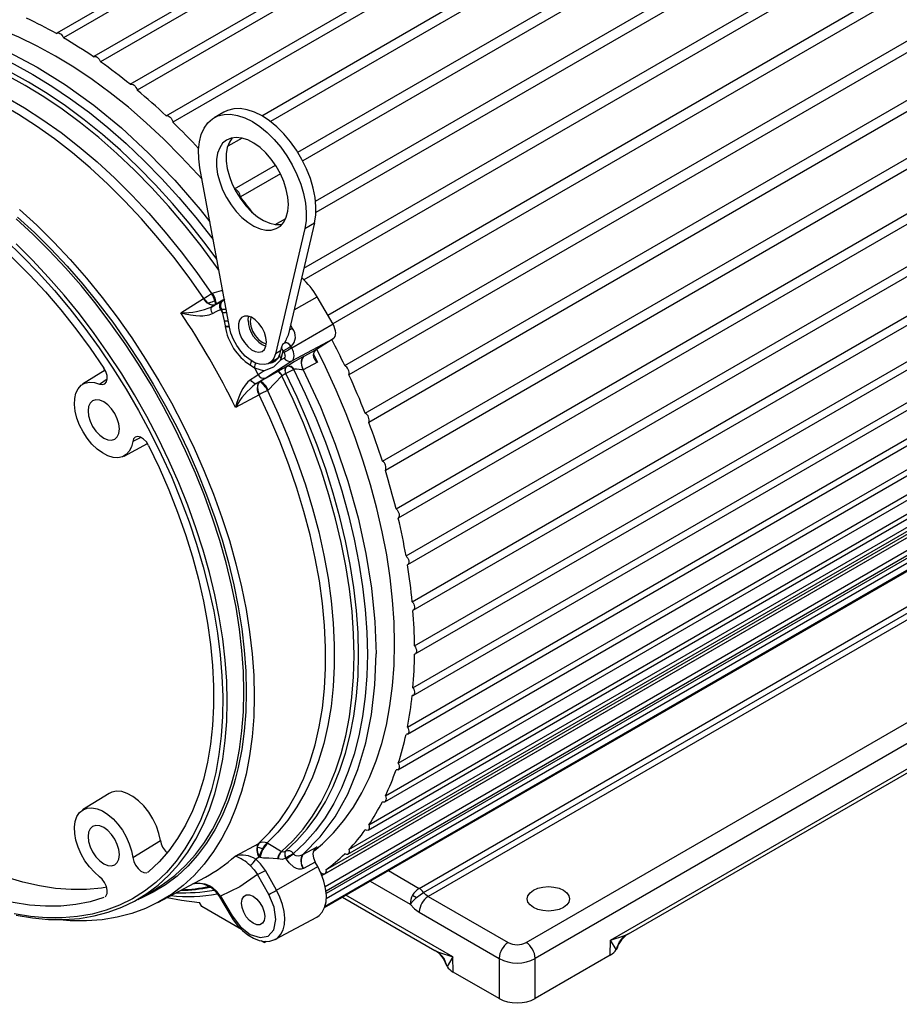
# Model space of a CAD drawing. Header units: inches. Extents: x 0 to 77, y 0 to 59.5.
# Tile 16 of 18: x 56.2 to 64.9, y 38 to 47.7. Entities that reach past the tile are written whole.
import ezdxf

# ---------------------------------------------------------------- set-up
doc = ezdxf.new("R2010")
doc.units = ezdxf.units.IN
doc.header["$LTSCALE"] = 7
doc.header["$MEASUREMENT"] = 0

msp = doc.modelspace()

# ---------------------------------------------------------------- linework, layer by layer
for p, q in [((64.095631, 51.905122), (56.605956, 47.581425)), ((64.161107, 51.859544), (56.671432, 47.535847)), ((64.457803, 51.674126), (56.968128, 47.350429)), ((64.525517, 51.622827), (57.035842, 47.299129)), ((57.326464, 47.078203), (64.816139, 51.4019)), ((64.885546, 51.344797), (57.395871, 47.021099)), ((57.68009, 46.769081), (65.169765, 51.092778)), ((65.237249, 51.0285), (57.747574, 46.704803)), ((58.620347, 46.769713), (65.51195, 50.748151)), ((65.576773, 50.677402), (58.707532, 46.711874)), ((58.976377, 46.410116), (65.838947, 50.371794)), ((65.900398, 50.29535), (59.024626, 46.326051)), ((59.150681, 45.928842), (66.147172, 49.96783)), ((66.204578, 49.886529), (59.154207, 45.816436)), ((59.036236, 45.270482), (66.433249, 49.540687)), ((66.485981, 49.455418), (59.035638, 45.154427)), ((59.269983, 44.809224), (66.694043, 49.095043)), ((66.741523, 49.006741), (59.320089, 44.722439)), ((59.437022, 44.312084), (66.926697, 48.635781)), ((66.968405, 48.545414), (59.47873, 44.221717)), ((59.638987, 43.844236), (67.128662, 48.167933)), ((67.164141, 48.076491), (59.674466, 43.752794)), ((59.80805, 43.372928), (67.297725, 47.696625)), ((67.326586, 47.60511), (59.836911, 43.281412)), ((59.942359, 42.903323), (67.432034, 47.227021)), ((67.453961, 47.136434), (59.964286, 42.812737)), ((58.249664, 46.804389), (58.154559, 46.749486)), ((60.040442, 42.440567), (67.530117, 46.764265)), ((67.54487, 46.6756), (60.055195, 42.351903)), ((58.426922, 46.549881), (58.286313, 46.468709)), ((60.101225, 41.98973), (67.5909, 46.313427)), ((58.302552, 44.690514), (58.013673, 46.25564)), ((58.353033, 46.050267), (58.755919, 46.282849)), ((58.804062, 46.198722), (58.410723, 45.971652)), ((60.111793, 41.90543), (67.601468, 46.229128)), ((60.124042, 41.555751), (67.613717, 45.879448)), ((58.754529, 45.700148), (58.858334, 45.760074)), ((59.140489, 45.714951), (58.881547, 44.610987)), ((59.045383, 45.660047), (59.140489, 45.714951)), ((60.130774, 41.476249), (67.620449, 45.799947)), ((59.045383, 45.660047), (58.756504, 44.428453)), ((60.108642, 41.143384), (67.598317, 45.467082)), ((60.111793, 41.068983), (67.601468, 45.39268)), ((60.055195, 40.757149), (67.54487, 45.080846)), ((57.824231, 44.832073), (58.048711, 44.970827)), ((58.048711, 44.970827), (58.05046, 44.971908)), ((58.126538, 45.021034), (58.134026, 45.025373)), ((58.237709, 44.948225), (58.227455, 44.942908)), ((58.259004, 44.961229), (58.237709, 44.948225)), ((58.252258, 44.963006), (58.238783, 44.954991)), ((58.939677, 44.858819), (59.165937, 44.989437)), ((59.322459, 44.718334), (59.165937, 44.989437)), ((60.055059, 40.688093), (67.544734, 45.011791)), ((58.130583, 44.890256), (58.163836, 44.910844)), ((58.156892, 44.904813), (58.130583, 44.890256)), ((58.163836, 44.910844), (58.165584, 44.911926)), ((58.17308, 44.916253), (58.165584, 44.911926)), ((58.214728, 44.862866), (58.224967, 44.868187)), ((58.214728, 44.862866), (58.231415, 44.836675)), ((58.224967, 44.868187), (58.225516, 44.868043)), ((58.224967, 44.868187), (58.231415, 44.836675)), ((58.231415, 44.836675), (58.251351, 44.753104)), ((58.251351, 44.753104), (58.260736, 44.701889)), ((58.260736, 44.701889), (58.26176, 44.695766)), ((58.924407, 44.678224), (58.905144, 44.711589)), ((59.322459, 44.718334), (58.916519, 44.483988)), ((59.961193, 40.337754), (67.450868, 44.661451)), ((59.964286, 40.401276), (67.453961, 44.724973)), ((58.856535, 44.559691), (58.85422, 44.551834)), ((58.917943, 44.357552), (59.324073, 44.57497)), ((59.324073, 44.57497), (59.150742, 44.464111)), ((58.805789, 44.456905), (58.756504, 44.428453)), ((58.817023, 44.49831), (58.796488, 44.422624)), ((58.812454, 44.380972), (58.833134, 44.455471)), ((58.833134, 44.455471), (58.867805, 44.475405)), ((58.833134, 44.455471), (58.841648, 44.44076)), ((58.845333, 44.534152), (58.848602, 44.536299)), ((58.908082, 44.4986), (58.909686, 44.499646)), ((58.916519, 44.483988), (58.908082, 44.4986)), ((59.150742, 44.464111), (59.035328, 44.402144)), ((58.660164, 44.192683), (58.917943, 44.357552)), ((58.694515, 44.336214), (58.771569, 44.380696)), ((58.78435, 44.389318), (58.771569, 44.380696)), ((58.842258, 44.386555), (58.807095, 44.364065)), ((58.807095, 44.364065), (58.812454, 44.380972)), ((59.03257, 44.400661), (59.035328, 44.402144)), ((59.836911, 40.079665), (67.326586, 44.403362)), ((57.080355, 44.265651), (56.859177, 44.12833)), ((58.506602, 44.319036), (58.548397, 44.290686)), ((58.548397, 44.290686), (58.58448, 44.221685)), ((58.548397, 44.290686), (58.643784, 44.259615)), ((58.643784, 44.259615), (58.58448, 44.221685)), ((58.7807, 44.255184), (58.726299, 44.224537)), ((58.7807, 44.255184), (58.785451, 44.25792)), ((58.850296, 44.274599), (58.850611, 44.264041)), ((58.861482, 44.300301), (58.862888, 44.301054)), ((58.862888, 44.301054), (58.868626, 44.304646)), ((58.894215, 44.320585), (58.868626, 44.304646)), ((58.939582, 44.347978), (58.894215, 44.320585)), ((59.168674, 44.346352), (59.029761, 44.271643)), ((59.831224, 40.021802), (67.320899, 44.345499)), ((57.026174, 44.130501), (57.101831, 44.180364)), ((58.609835, 44.158857), (58.602226, 44.154462)), ((58.611791, 44.158094), (58.609835, 44.158857)), ((58.600421, 44.153493), (58.565828, 44.13492)), ((58.565828, 44.13492), (58.592713, 44.151103)), ((58.600421, 44.153493), (58.602226, 44.154462)), ((58.684747, 44.070605), (58.677131, 44.066223)), ((59.666576, 39.7437), (67.156251, 44.067398)), ((59.674466, 39.795839), (67.164141, 44.119536)), ((58.594713, 44.023993), (58.362296, 43.898985)), ((58.596517, 44.024963), (58.594713, 44.023993)), ((59.47873, 39.552907), (66.968405, 43.876605)), ((59.469052, 39.506495), (66.958727, 43.830193)), ((59.251848, 39.353533), (66.741523, 43.67723)), ((57.432706, 43.606126), (57.352204, 43.565802)), ((59.240816, 39.312786), (66.730491, 43.636483)), ((57.266805, 43.422222), (57.496132, 43.54498)), ((59.213674, 39.297069), (66.474045, 43.488392)), ((59.245797, 39.190617), (66.114012, 43.155553)), ((66.135933, 43.117586), (59.253364, 39.144364)), ((66.159267, 43.104115), (59.255717, 39.118781)), ((59.243747, 38.995796), (66.181188, 43.000695)), ((66.181188, 43.066148), (59.256036, 39.068343)), ((59.239411, 38.982799), (66.133104, 42.962443)), ((66.174767, 42.986503), (59.239414, 38.982809)), ((60.169019, 39.170595), (65.202465, 42.076342)), ((60.213522, 39.131023), (65.246968, 42.03677)), ((65.290841, 41.996834), (60.258654, 39.091814)), ((61.222062, 38.637667), (66.077533, 41.44067)), ((66.165891, 41.284923), (61.31042, 38.481919)), ((62.053354, 38.662715), (65.411404, 40.601276)), ((62.229336, 38.724662), (65.183669, 40.430162)), ((57.121613, 40.10525), (56.859177, 39.942314)), ((57.352204, 39.473534), (57.624644, 39.64016)), ((58.358818, 39.487125), (58.591235, 39.612744)), ((58.591236, 39.612746), (58.593047, 39.613724)), ((58.673632, 39.618342), (58.681133, 39.615473)), ((59.026253, 39.503682), (59.165171, 39.578737)), ((58.596846, 39.476566), (58.562387, 39.457936)), ((58.598657, 39.477545), (58.596846, 39.476566)), ((58.606152, 39.47467), (58.598657, 39.477545)), ((58.781743, 39.461143), (58.777068, 39.462747)), ((58.859253, 39.467557), (58.857846, 39.466754)), ((58.864909, 39.459132), (58.859253, 39.467557)), ((59.147146, 39.429657), (59.031729, 39.367286)), ((59.171595, 39.385791), (59.147146, 39.429657)), ((57.498673, 39.328907), (57.508506, 39.333682)), ((58.765464, 39.151782), (58.656415, 39.347433)), ((58.765464, 39.151782), (59.171595, 39.385791)), ((59.031729, 39.367286), (59.02896, 39.365833)), ((59.205945, 39.315872), (59.208354, 39.317262)), ((59.866869, 39.345023), (60.169019, 39.170595)), ((57.599682, 39.031621), (58.066604, 39.281564)), ((58.68978, 39.109988), (58.580731, 39.305638)), ((59.687794, 39.241645), (60.080668, 39.014844)), ((57.401014, 39.062728), (57.56577, 39.15784)), ((58.031075, 38.992251), (58.007584, 39.032937)), ((58.205199, 39.087676), (58.320112, 38.895413)), ((58.214728, 39.09428), (58.329642, 38.902017)), ((59.415164, 39.084259), (60.325209, 38.558901)), ((60.501218, 38.496939), (59.449502, 39.104082)), ((60.105708, 39.103199), (60.144652, 39.080861)), ((60.258654, 39.091814), (61.045346, 38.637667)), ((58.420993, 38.767156), (58.031075, 38.992251)), ((60.170266, 38.938721), (60.170296, 38.936067)), ((60.170296, 38.936067), (60.956988, 38.481919)), ((58.756025, 38.670467), (59.161826, 38.887691)), ((58.643429, 38.638746), (58.616514, 38.654284)), ((58.643429, 38.638746), (58.66083, 38.648791)), ((58.660823, 38.64879), (58.643429, 38.638746)), ((62.049933, 38.513852), (62.053354, 38.662715)), ((62.053354, 38.662715), (62.193376, 38.70811)), ((62.108946, 38.567951), (62.053354, 38.662715)), ((60.361196, 38.542334), (60.501218, 38.496939)), ((62.11785, 38.586406), (62.108947, 38.567951)), ((60.501218, 38.496939), (60.445625, 38.402175)), ((60.504638, 38.348076), (60.501218, 38.496939)), ((60.956958, 38.484574), (60.956988, 38.481919)), ((60.956988, 38.481919), (60.956988, 38.08694)), ((62.049933, 38.513852), (61.31042, 38.08694)), ((61.31042, 38.481919), (61.310451, 38.484574)), ((61.31042, 38.08694), (61.31042, 38.481919)), ((60.956988, 38.08694), (60.504638, 38.348076))]:
    msp.add_line(p, q)
at = {"flags": 128}
for points in [[(58.034246, 46.144176), (57.992507, 46.190977), (57.826496, 46.369278), (57.656863, 46.53917), (57.484104, 46.700156), (57.308727, 46.851764), (57.131246, 46.993547), (56.952181, 47.125092), (56.772058, 47.246012), (56.591405, 47.355951), (56.410753, 47.454589), (56.23063, 47.541635), (56.051565, 47.616834), (55.874084, 47.679965), (55.698707, 47.730844), (55.525948, 47.769321), (55.356315, 47.795283), (55.190304, 47.808654), (55.028403, 47.809396), (54.871086, 47.797504), (54.718816, 47.773016), (54.572038, 47.736002), (54.431183, 47.686571), (54.428603, 47.685527)], [(54.345543, 47.61091), (54.57119, 47.669656), (54.809721, 47.698526), (55.059467, 47.697317), (55.318682, 47.666037), (55.585551, 47.604906), (55.858208, 47.514351), (56.134745, 47.395005), (56.413226, 47.247705), (56.691704, 47.07348), (56.96823, 46.873549), (57.24087, 46.649312), (57.507715, 46.402337), (57.766898, 46.134352), (58.016606, 45.847232), (58.111367, 45.726341)], [(54.306392, 47.525572), (54.45439, 47.569976), (54.6085, 47.600993), (54.768232, 47.618526), (54.933075, 47.622517), (55.102504, 47.612955), (55.275977, 47.589869), (55.452942, 47.553333), (55.632833, 47.503464), (55.815076, 47.440421), (55.999091, 47.364406), (56.18429, 47.27566), (56.370081, 47.174467), (56.555872, 47.06115), (56.741071, 46.93607), (56.925085, 46.799627), (57.107329, 46.652256), (57.28722, 46.494427), (57.464185, 46.326643), (57.637658, 46.149441), (57.807087, 45.963386), (57.97193, 45.769071), (58.131661, 45.567116), (58.143664, 45.551359)], [(56.600475, 47.576809), (56.607258, 47.582114), (56.615792, 47.584208), (56.625555, 47.582963), (56.635953, 47.578455), (56.646351, 47.570958), (56.656114, 47.560931), (56.664648, 47.548984), (56.671432, 47.535847)], [(58.178967, 45.360089), (58.064779, 45.513546), (57.90708, 45.712931), (57.744334, 45.904774), (57.577062, 46.088462), (57.405796, 46.263409), (57.231083, 46.429057), (57.053481, 46.584878), (56.873557, 46.730374), (56.691884, 46.865081), (56.509042, 46.988569), (56.325615, 47.100445), (56.142187, 47.20035), (55.959346, 47.287967), (55.777673, 47.363015), (55.597748, 47.425256), (55.420146, 47.47449), (55.245433, 47.510561), (55.074167, 47.533353), (54.906895, 47.542794), (54.744149, 47.538853), (54.58645, 47.521544), (54.4343, 47.490921), (54.288186, 47.447082)], [(56.965273, 47.348433), (56.972855, 47.352408), (56.981977, 47.353093), (56.992085, 47.350447), (57.002561, 47.34463), (57.012766, 47.335998), (57.022078, 47.325076), (57.02993, 47.312532), (57.035842, 47.299129)], [(58.05046, 44.971908), (57.906043, 45.177654), (57.755769, 45.376987), (57.600136, 45.569246), (57.439659, 45.753794), (57.274871, 45.93002), (57.106315, 46.097341), (56.934552, 46.255202), (56.760148, 46.403082), (56.583683, 46.540489), (56.405739, 46.66697), (56.226907, 46.782106), (56.047778, 46.885515), (55.868945, 46.976855), (55.691002, 47.055823), (55.514536, 47.122158), (55.340133, 47.175641), (55.168369, 47.216093), (54.999814, 47.243382), (54.835025, 47.257417), (54.674549, 47.258151), (54.518916, 47.245583), (54.368642, 47.219752), (54.224224, 47.180747)], [(54.268519, 47.248221), (54.414136, 47.287551), (54.565658, 47.313595), (54.722584, 47.326268), (54.884394, 47.325528), (55.050551, 47.311377), (55.220506, 47.283861), (55.393697, 47.243072), (55.569549, 47.189146), (55.747481, 47.122259), (55.926902, 47.042635), (56.10722, 46.950537), (56.287837, 46.846269), (56.468155, 46.730177), (56.647576, 46.602645), (56.825508, 46.464096), (57.00136, 46.314988), (57.174551, 46.155815), (57.344506, 45.987105), (57.510663, 45.809415), (57.672473, 45.623334), (57.829399, 45.429478), (57.980921, 45.22849), (58.126538, 45.021034)], [(58.199055, 45.251253), (58.176431, 45.283172), (58.024971, 45.4884), (57.867997, 45.686756), (57.706009, 45.877607), (57.539524, 46.060347), (57.369071, 46.234392), (57.195194, 46.399189), (57.018447, 46.554212), (56.839392, 46.698969), (56.658601, 46.832996), (56.476648, 46.955868), (56.294114, 47.067194), (56.11158, 47.166618)], [(57.326464, 47.078203), (57.33476, 47.080805), (57.344371, 47.080074), (57.354712, 47.076056), (57.365151, 47.068994), (57.375053, 47.059321), (57.383812, 47.047625), (57.390896, 47.03462), (57.395871, 47.021099)], [(57.68009, 46.769081), (57.689009, 46.770281), (57.699004, 46.768143), (57.709464, 46.762796), (57.719753, 46.754567), (57.729242, 46.743958), (57.737352, 46.731616), (57.74359, 46.718293), (57.747574, 46.704803)], [(58.013673, 46.25564), (58.001606, 46.346417), (57.9997, 46.432449), (58.007991, 46.512083), (58.02632, 46.583783), (58.054334, 46.646172), (58.091495, 46.698048), (58.137086, 46.738412), (58.19023, 46.766487), (58.249904, 46.781734), (58.314961, 46.783859), (58.384147, 46.772821), (58.456131, 46.748832), (58.529528, 46.712355), (58.602925, 46.66409), (58.674909, 46.604968), (58.744095, 46.536125), (58.809152, 46.458888), (58.868826, 46.374742), (58.921971, 46.285307), (58.967562, 46.192305), (59.004722, 46.097525), (59.032736, 46.002792), (59.051065, 45.909929), (59.059356, 45.820723), (59.05745, 45.736891), (59.045383, 45.660047)], [(59.140489, 45.714951), (59.152556, 45.791795), (59.154462, 45.875626), (59.146171, 45.964832), (59.127842, 46.057695), (59.099828, 46.152429), (59.062667, 46.247208), (59.017076, 46.340211), (58.963932, 46.429645), (58.904258, 46.513791), (58.839201, 46.591029), (58.770015, 46.659871), (58.698031, 46.718993), (58.624634, 46.767258), (58.551237, 46.803736), (58.479253, 46.827725), (58.410067, 46.838763), (58.34501, 46.836638), (58.285336, 46.821391), (58.249664, 46.804389)], [(58.883081, 45.895847), (58.877996, 45.967781), (58.862886, 46.043517), (58.838185, 46.120876), (58.804605, 46.197634), (58.763112, 46.271581), (58.714899, 46.340591), (58.661353, 46.402678), (58.604014, 46.456056), (58.544533, 46.499189), (58.484621, 46.530837), (58.426, 46.550089), (58.370357, 46.556392), (58.319294, 46.549563), (58.274278, 46.5298), (58.236606, 46.497671), (58.20736, 46.4541), (58.187383, 46.40034), (58.177248, 46.337939), (58.177248, 46.268692), (58.187383, 46.19459), (58.20736, 46.117765), (58.236606, 46.040428), (58.274278, 45.964803), (58.319294, 45.893067), (58.370357, 45.827281), (58.426, 45.76934), (58.484621, 45.72091), (58.544533, 45.683384), (58.604014, 45.657842), (58.661353, 45.645019), (58.714899, 45.645283), (58.763112, 45.658627), (58.804605, 45.684667), (58.838185, 45.722654), (58.862886, 45.771495), (58.877996, 45.829785), (58.883081, 45.895847)], [(58.331664, 46.552521), (58.302466, 46.509003), (58.282489, 46.455244), (58.272354, 46.392843), (58.272354, 46.323595), (58.282489, 46.249493), (58.302466, 46.172669), (58.331712, 46.095332), (58.369384, 46.019707), (58.414399, 45.94797), (58.465463, 45.882185), (58.521105, 45.824244), (58.579726, 45.775813), (58.639639, 45.738288), (58.69912, 45.712745), (58.756459, 45.699922), (58.810005, 45.700186), (58.822498, 45.702281)], [(53.439388, 46.381601), (53.575334, 46.422059), (53.717111, 46.449695), (53.864227, 46.464416), (54.016171, 46.466168), (54.172414, 46.454946), (54.332416, 46.43079), (54.495619, 46.393783), (54.661457, 46.344053), (54.829355, 46.281773), (54.998728, 46.207161), (55.168988, 46.120473), (55.339545, 46.022013), (55.509805, 45.912122), (55.679178, 45.791181), (55.847076, 45.65961), (56.012914, 45.517867), (56.176117, 45.366444), (56.336118, 45.205867), (56.492362, 45.036693), (56.644306, 44.85951), (56.791422, 44.674933), (56.933199, 44.483604), (57.069145, 44.286188)], [(56.239067, 45.847458), (56.408669, 45.692041), (56.575153, 45.527338), (56.737973, 45.353886), (56.8966, 45.172251), (57.050516, 44.983025), (57.199218, 44.786826), (57.342222, 44.584293), (57.479062, 44.376087), (57.609291, 44.162887), (57.732483, 43.945389), (57.848239, 43.724302), (57.956178, 43.500347), (58.055951, 43.274255), (58.147231, 43.046762), (58.229721, 42.818612), (58.303151, 42.590549), (58.367282, 42.363315), (58.421904, 42.137653), (58.466841, 41.914298), (58.501944, 41.69398), (58.5271, 41.477416), (58.542227, 41.265313), (58.547274, 41.058363)], [(57.56577, 39.15784), (57.655, 39.21387), (57.767396, 39.298772), (57.872204, 39.39522), (57.969081, 39.502899), (58.057712, 39.621458), (58.137808, 39.750511), (58.209107, 39.889637), (58.271377, 40.038381), (58.324415, 40.196258), (58.368047, 40.362755), (58.402132, 40.537326), (58.426558, 40.719404), (58.441245, 40.908394), (58.446146, 41.10368), (58.441245, 41.304625), (58.426558, 41.510573), (58.402132, 41.720852), (58.368047, 41.934777), (58.324415, 42.15165), (58.271377, 42.370764), (58.209107, 42.591403), (58.137808, 42.812849), (58.057712, 43.034378), (57.969081, 43.255269), (57.872204, 43.4748), (57.767396, 43.692256), (57.655, 43.906928), (57.535382, 44.118115), (57.408933, 44.325127), (57.276064, 44.527291), (57.13721, 44.723947), (56.992822, 44.914453), (56.843373, 45.098188), (56.689349, 45.274552), (56.531254, 45.44297), (56.369602, 45.602894), (56.204921, 45.7538)], [(56.21911, 45.771307), (56.384412, 45.619832), (56.546672, 45.459307), (56.705363, 45.290254), (56.859967, 45.113226), (57.009978, 44.928799), (57.154909, 44.737576), (57.294286, 44.54018), (57.427655, 44.337255), (57.554581, 44.129463), (57.674649, 43.917481), (57.787468, 43.702002), (57.89267, 43.483727), (57.989912, 43.263369), (58.078877, 43.041647), (58.159274, 42.819284), (58.230842, 42.597004), (58.293346, 42.375534), (58.346584, 42.155596), (58.39038, 41.937906), (58.424593, 41.723176), (58.449111, 41.512104), (58.463854, 41.305381), (58.468774, 41.10368), (58.463854, 40.907659), (58.449111, 40.717957), (58.424593, 40.535194), (58.39038, 40.359965), (58.360376, 40.240845)], [(56.102252, 45.544135), (56.265627, 45.38792), (56.425642, 45.222878), (56.581766, 45.049558), (56.73348, 44.868534), (56.880281, 44.68041), (57.02168, 44.485809), (57.157208, 44.285378), (57.286414, 44.079782), (57.40887, 43.869706), (57.524168, 43.655846), (57.631927, 43.438913), (57.731786, 43.219628), (57.823416, 42.998719), (57.906511, 42.77692), (57.980796, 42.554967), (58.046024, 42.333599), (58.101977, 42.11355), (58.148471, 41.895551), (58.18535, 41.680327), (58.212493, 41.468592), (58.229809, 41.261051), (58.23724, 41.058391), (58.234762, 40.861287), (58.222384, 40.670394), (58.200145, 40.486344), (58.168121, 40.309751), (58.126417, 40.1412), (58.075172, 39.981251), (58.014556, 39.830436), (57.944771, 39.689256), (57.866048, 39.558179), (57.77865, 39.437641), (57.682865, 39.328043), (57.579013, 39.229749), (57.467438, 39.143084), (57.348512, 39.068338), (57.222628, 39.005757), (57.090206, 38.955551), (56.951685, 38.917886), (56.807526, 38.892887), (56.658206, 38.880637), (56.504223, 38.881176), (56.346088, 38.894504), (56.184325, 38.920576)], [(56.204846, 38.906882), (56.366498, 38.880166), (56.524594, 38.866051), (56.678617, 38.864584), (56.828066, 38.875768), (56.972454, 38.899568), (57.111308, 38.935906), (57.244177, 38.984663), (57.370626, 39.04568), (57.490244, 39.118759), (57.60264, 39.203661), (57.707448, 39.300108), (57.804325, 39.407788), (57.892956, 39.526347), (57.973052, 39.6554), (58.044351, 39.794525), (58.106621, 39.943269), (58.159659, 40.101147), (58.203291, 40.267643), (58.237376, 40.442215), (58.261802, 40.624293), (58.276489, 40.813283), (58.281391, 41.008568), (58.276489, 41.209513), (58.261802, 41.415461), (58.237376, 41.625741), (58.203291, 41.839666), (58.159659, 42.056539), (58.106621, 42.275652), (58.044351, 42.496292), (57.973052, 42.717737), (57.892956, 42.939267), (57.804325, 43.160158), (57.707448, 43.379689), (57.60264, 43.597145), (57.490244, 43.811816), (57.370626, 44.023003), (57.244177, 44.230016), (57.111308, 44.43218), (56.972454, 44.628836), (56.828066, 44.819341), (56.678617, 45.003076), (56.524594, 45.17944), (56.366498, 45.347859), (56.204846, 45.507782)], [(58.134026, 45.025373), (58.225123, 45.048816), (58.235946, 45.051379)], [(58.160615, 44.948697), (58.128469, 44.934319), (58.094246, 44.926756)], [(58.227455, 44.942908), (58.178846, 44.916961), (58.156892, 44.904813)], [(58.238783, 44.954991), (58.205924, 44.935446), (58.17308, 44.916253)], [(58.237709, 44.948225), (58.248997, 44.950442), (58.254744, 44.949536)], [(58.135778, 44.823268), (58.126906, 44.843647), (58.122491, 44.864382), (58.124017, 44.880883), (58.130581, 44.890259)], [(58.135779, 44.823268), (58.179061, 44.845593), (58.214728, 44.862867)], [(57.824231, 44.832073), (57.867423, 44.820894), (57.92018, 44.810367), (57.972826, 44.803568), (58.010964, 44.801399), (58.040026, 44.801682), (58.06191, 44.803283), (58.08329, 44.806293), (58.10274, 44.810611), (58.135779, 44.823268)], [(58.667767, 44.542206), (58.662641, 44.588234), (58.647642, 44.636767), (58.623884, 44.684206), (58.593127, 44.727032), (58.557654, 44.762068), (58.520094, 44.786718), (58.483235, 44.799151), (58.449808, 44.798447), (58.422294, 44.784658), (58.402733, 44.758805), (58.392576, 44.722807), (58.392576, 44.679334), (58.402733, 44.631609), (58.422294, 44.583172), (58.449808, 44.537615), (58.483235, 44.498318), (58.520094, 44.468195), (58.557654, 44.449479), (58.593127, 44.443559), (58.623884, 44.450874), (58.647642, 44.470881), (58.662641, 44.502097), (58.667767, 44.542206)], [(58.486395, 44.756717), (58.491521, 44.796827), (58.491682, 44.797393)], [(58.514785, 44.789244), (58.512663, 44.783565), (58.506901, 44.74488)], [(58.506901, 44.74488), (58.512663, 44.699541), (58.529386, 44.651987), (58.555432, 44.606874), (58.588252, 44.568616), (58.624634, 44.540959), (58.661016, 44.526611), (58.666977, 44.525613)], [(58.756504, 44.428453), (58.740666, 44.385395), (58.715932, 44.352308), (58.683343, 44.330584), (58.644273, 44.32114), (58.600368, 44.324374), (58.553478, 44.340149), (58.505579, 44.3678), (58.458689, 44.406163), (58.414784, 44.453621), (58.375713, 44.508175), (58.343125, 44.567525), (58.31839, 44.62917), (58.302552, 44.690514)], [(58.924407, 44.678224), (58.905091, 44.667073), (58.893075, 44.660136)], [(59.324073, 44.57497), (59.334556, 44.58443), (59.342267, 44.597525), (59.346919, 44.613768), (59.34834, 44.632556), (59.346475, 44.653191), (59.341396, 44.674905), (59.33329, 44.696891), (59.322459, 44.718334)], [(58.881547, 44.610987), (58.86062, 44.571447), (58.856535, 44.559689)], [(58.916519, 44.483988), (58.907252, 44.478638), (58.897203, 44.472837), (58.886745, 44.466799), (58.876266, 44.460749), (58.866156, 44.454912), (58.856792, 44.449504), (58.848519, 44.444728), (58.841648, 44.44076)], [(58.848602, 44.536299), (58.85011, 44.537289), (58.862729, 44.537695), (58.877111, 44.532212)], [(58.908082, 44.4986), (58.89881, 44.493261), (58.888754, 44.487471), (58.87829, 44.481444), (58.867805, 44.475405)], [(58.917943, 44.357552), (58.927188, 44.365895), (58.933988, 44.377444), (58.938091, 44.391769), (58.939344, 44.408339), (58.937699, 44.426537), (58.93322, 44.445687), (58.926071, 44.465078), (58.916519, 44.483988)], [(59.150742, 44.464111), (59.133692, 44.444074), (59.126604, 44.413342)], [(59.928242, 41.57638), (59.923349, 41.787817), (59.908682, 42.004283), (59.884285, 42.225144), (59.850229, 42.449753), (59.806615, 42.67745), (59.753569, 42.907567), (59.691249, 43.139431), (59.619837, 43.372359), (59.539541, 43.60567), (59.450598, 43.83868), (59.353269, 44.070703), (59.247838, 44.301061), (59.163623, 44.47235)], [(58.807095, 44.364065), (58.736751, 44.297218), (58.643784, 44.259615)], [(58.700705, 44.339787), (58.738091, 44.348408), (58.755546, 44.357273)], [(58.796488, 44.422625), (58.7791, 44.382005), (58.752442, 44.355346)], [(58.851436, 44.407821), (58.849062, 44.394889), (58.842258, 44.386555)], [(59.02976, 44.271643), (59.015877, 44.312569), (59.011922, 44.350948), (59.012068, 44.353697), (59.012457, 44.358182), (59.01491, 44.371502), (59.021742, 44.38789), (59.035328, 44.402144)], [(59.130585, 44.423189), (59.142749, 44.398872), (59.168674, 44.346352)], [(57.026174, 44.130501), (57.054491, 44.124622), (57.078209, 44.131636), (57.094614, 44.150737), (57.101879, 44.17972), (57.099226, 44.215314), (57.086961, 44.25355), (57.069145, 44.286188)], [(58.861482, 44.300301), (58.82535, 44.280517), (58.785451, 44.25792)], [(58.862888, 44.301054), (58.854045, 44.290649), (58.850296, 44.274599)], [(58.859279, 44.234199), (58.853588, 44.249216), (58.850611, 44.264041)], [(58.936404, 44.271276), (59.048443, 44.035694), (59.151957, 43.798009), (59.246617, 43.558977), (59.332122, 43.319359), (59.4082, 43.079919), (59.474609, 42.841417), (59.531137, 42.604614), (59.577604, 42.370262), (59.613863, 42.139107), (59.639798, 41.911886), (59.655327, 41.689321), (59.660399, 41.472121), (59.655, 41.260977), (59.639145, 41.056561), (59.612887, 40.859523), (59.576307, 40.670491), (59.529524, 40.490067), (59.472684, 40.318824), (59.40597, 40.157308), (59.329594, 40.006032), (59.243799, 39.865479), (59.148858, 39.736095), (59.045072, 39.618292), (58.932773, 39.512445)], [(58.938973, 44.273676), (58.937655, 44.272455), (58.936404, 44.271276)], [(59.02976, 44.271643), (59.021986, 44.26932), (59.011367, 44.269185), (58.987632, 44.272976), (58.961467, 44.277374), (58.948859, 44.277556), (58.943158, 44.276203), (58.938973, 44.273676)], [(59.029761, 44.271643), (59.197921, 43.905319), (59.344056, 43.538723), (59.467694, 43.1746), (59.568565, 42.815551), (59.646594, 42.464017), (59.70189, 42.12227), (59.734732, 41.792398), (59.745557, 41.476301)], [(58.510496, 44.172903), (58.483413, 44.151), (58.456801, 44.119689), (58.436131, 44.088041), (58.415867, 44.050005), (58.395217, 44.002489), (58.376868, 43.950446), (58.362296, 43.898985)], [(58.565829, 44.13492), (58.554452, 44.133935), (58.539428, 44.140864), (58.5237, 44.155044), (58.510494, 44.172902)], [(58.58448, 44.221685), (58.551598, 44.199337), (58.510496, 44.172903)], [(58.592713, 44.151103), (58.613189, 44.163428), (58.660164, 44.192683)], [(58.652894, 44.183315), (58.64298, 44.177762), (58.609835, 44.158857)], [(58.726299, 44.224537), (58.693413, 44.20601), (58.652894, 44.183315)], [(58.818806, 44.210032), (58.750885, 44.138111), (58.684747, 44.070605)], [(58.815208, 39.534068), (58.925457, 39.638175), (59.027345, 39.754015), (59.120549, 39.88122), (59.204773, 40.019385), (59.279749, 40.168072), (59.34524, 40.326809), (59.401036, 40.495091), (59.446962, 40.672383), (59.48287, 40.858122), (59.508648, 41.051718), (59.524212, 41.252556), (59.529513, 41.459998), (59.524535, 41.673385), (59.509294, 41.892038), (59.483838, 42.115263), (59.448247, 42.342351), (59.402635, 42.572581), (59.347147, 42.80522), (59.281958, 43.03953), (59.207277, 43.274766), (59.123341, 43.510181), (59.030415, 43.745027), (58.928796, 43.978558), (58.818806, 44.210032)], [(58.82105, 44.211644), (58.819914, 44.210854), (58.818806, 44.210032)], [(58.859279, 44.234199), (58.840931, 44.224179), (58.82105, 44.211644)], [(58.855692, 39.535925), (58.966563, 39.640425), (59.069027, 39.756728), (59.162761, 39.884466), (59.247465, 40.023231), (59.322869, 40.172581), (59.388734, 40.332042), (59.44485, 40.501106), (59.491039, 40.679234), (59.527153, 40.865861), (59.553077, 41.060391), (59.56873, 41.262206), (59.574061, 41.470663), (59.569053, 41.685099), (59.553722, 41.904832), (59.528117, 42.129162), (59.49232, 42.357375), (59.446444, 42.588745), (59.390635, 42.822535), (59.325071, 43.058002), (59.249962, 43.294395), (59.165544, 43.530964), (59.072089, 43.766954), (58.969892, 44.001614), (58.859279, 44.234199)], [(57.352204, 43.565802), (57.339905, 43.513204), (57.318328, 43.469582), (57.288204, 43.436421), (57.250558, 43.414844), (57.206668, 43.405587), (57.158025, 43.408963), (57.106281, 43.424857), (57.053196, 43.45273), (57.000571, 43.491635), (56.950195, 43.540249), (56.90378, 43.596922), (56.862901, 43.659728), (56.828948, 43.726534), (56.803075, 43.795069), (56.786159, 43.863007), (56.778777, 43.928037), (56.781178, 43.987952), (56.793281, 44.040717), (56.814675, 44.084537), (56.844634, 44.117925), (56.882138, 44.139747), (56.925915, 44.149261), (56.974477, 44.146144), (57.026174, 44.130501)], [(58.578827, 44.103642), (58.582606, 44.065524), (58.596517, 44.024963)], [(58.677131, 44.066223), (58.783581, 43.83663), (58.881492, 43.605182), (58.97054, 43.372646), (59.050432, 43.139788), (59.120903, 42.907377), (59.18172, 42.676182), (59.232684, 42.446965), (59.273625, 42.220483), (59.304408, 41.997485), (59.324932, 41.778706), (59.335129, 41.564869), (59.334965, 41.35668), (59.324441, 41.154826), (59.303592, 40.959975), (59.272486, 40.772769), (59.231226, 40.593827), (59.179948, 40.42374), (59.118823, 40.263069), (59.04805, 40.112344), (58.967865, 39.972064), (58.878532, 39.842692), (58.780346, 39.724655), (58.673632, 39.618342)], [(56.912476, 43.866526), (56.917733, 43.817377), (56.933147, 43.765508), (56.957666, 43.714453), (56.989621, 43.667692), (57.026833, 43.62841), (57.066766, 43.599286), (57.1067, 43.582304), (57.143912, 43.578621), (57.175866, 43.588489), (57.200386, 43.611234), (57.2158, 43.645307), (57.221057, 43.688385), (57.2158, 43.737534), (57.200386, 43.789403), (57.175866, 43.840458), (57.143912, 43.88722), (57.1067, 43.926501), (57.066766, 43.955625), (57.026833, 43.972607), (56.989621, 43.97629), (56.957666, 43.966422), (56.933147, 43.943677), (56.917733, 43.909604), (56.912476, 43.866526)], [(58.593047, 39.613724), (58.698882, 39.719161), (58.796259, 39.836226), (58.884857, 39.964532), (58.964381, 40.103657), (59.03457, 40.253139), (59.095192, 40.412487), (59.146047, 40.581173), (59.186967, 40.758641), (59.217817, 40.944304), (59.238495, 41.13755), (59.248932, 41.337741), (59.249094, 41.544215), (59.238982, 41.75629), (59.218627, 41.973267), (59.188097, 42.194428), (59.147493, 42.419044), (59.09695, 42.646373), (59.036633, 42.875664), (58.966743, 43.10616), (58.88751, 43.337099), (58.799195, 43.56772), (58.702091, 43.797261), (58.596517, 44.024963)], [(57.508506, 43.525191), (57.486241, 43.560797), (57.458705, 43.589647), (57.429053, 43.608441), (57.400646, 43.61509), (57.376651, 43.608897), (57.359732, 43.590564), (57.352204, 43.565802)], [(57.508506, 43.525191), (57.611503, 43.308747), (57.706313, 43.090295), (57.792606, 42.870595), (57.870083, 42.65041), (57.938475, 42.430503), (57.997544, 42.21164), (58.047085, 41.99458), (58.086926, 41.780076), (58.116928, 41.568875), (58.136987, 41.361709), (58.147035, 41.159298), (58.147035, 40.962346), (58.136987, 40.771535), (58.116928, 40.58753), (58.086926, 40.410968), (58.047085, 40.242464), (57.997544, 40.082602), (57.938475, 39.931938), (57.870083, 39.790995), (57.792606, 39.660262), (57.706313, 39.540194), (57.611503, 39.431208), (57.508506, 39.333682)], [(59.942359, 42.903323), (59.95205, 42.893128), (59.960469, 42.881065), (59.967102, 42.86787), (59.971546, 42.854347), (59.973528, 42.841322), (59.972929, 42.829589), (59.969784, 42.819862), (59.964286, 42.812737)], [(60.040442, 42.440567), (60.049663, 42.429499), (60.057384, 42.416862), (60.063134, 42.403428), (60.066561, 42.390016), (60.067457, 42.377443), (60.065768, 42.366477), (60.061595, 42.357787), (60.055195, 42.351903)], [(60.101225, 41.98973), (60.109876, 41.977909), (60.116814, 41.964837), (60.121616, 41.951311), (60.12399, 41.938156), (60.12379, 41.926174), (60.121029, 41.916097), (60.115875, 41.908538), (60.108642, 41.903958)], [(59.135676, 39.540816), (59.217916, 39.609784), (59.327827, 39.717886), (59.429345, 39.837596), (59.522158, 39.968547), (59.605983, 40.110338), (59.680562, 40.262533), (59.745666, 40.424667), (59.801096, 40.596241), (59.846681, 40.776729), (59.882282, 40.965578), (59.907789, 41.162209), (59.923125, 41.366018), (59.928242, 41.57638)], [(60.124042, 41.555751), (60.132027, 41.543307), (60.138106, 41.529943), (60.141909, 41.516474), (60.143203, 41.50372), (60.141909, 41.49246), (60.138106, 41.483381), (60.132027, 41.477036), (60.124042, 41.473812)], [(59.026253, 39.503683), (59.195247, 39.675952), (59.342106, 39.874066), (59.466354, 40.095807), (59.567718, 40.338864), (59.646126, 40.600862), (59.701686, 40.879388), (59.734682, 41.172009), (59.745557, 41.476301)], [(57.095866, 39.181795), (57.04381, 39.173655), (56.897892, 39.160049), (56.747274, 39.159166), (56.592469, 39.171012), (56.434007, 39.195545), (56.272429, 39.232681), (56.108286, 39.282294), (55.94214, 39.344214), (55.774558, 39.41823), (55.606112, 39.504088), (55.437378, 39.601496), (55.268933, 39.710121), (55.10135, 39.829592), (54.935204, 39.9595), (54.771062, 40.099402), (54.609483, 40.24882), (54.451021, 40.407243), (54.296217, 40.574131), (54.145598, 40.748914), (53.999681, 40.930993), (53.858963, 41.119748), (53.853021, 41.128025)], [(58.547274, 41.058363), (58.542227, 40.857241), (58.5271, 40.662602), (58.501944, 40.475083), (58.466841, 40.295294), (58.421904, 40.123822), (58.367282, 39.961226), (58.303151, 39.808036), (58.229721, 39.664753), (58.147231, 39.531843), (58.055951, 39.409741), (57.956178, 39.298843), (57.848239, 39.199513), (57.732483, 39.112074), (57.609291, 39.036811), (57.479062, 38.97397), (57.342222, 38.923756), (57.199218, 38.886332), (57.050516, 38.861821), (56.8966, 38.850302), (56.737973, 38.851814), (56.595858, 38.863806)], [(60.108642, 41.143384), (60.115875, 41.130455), (60.121029, 41.116945), (60.12379, 41.103679), (60.12399, 41.091467), (60.121616, 41.081052), (60.116814, 41.073071), (60.109876, 41.068009), (60.101225, 41.066177)], [(57.069145, 39.079962), (56.933199, 39.039504), (56.791422, 39.011867), (56.644306, 38.997147), (56.492362, 38.995395), (56.336118, 39.006616), (56.176117, 39.030773), (56.012914, 39.06778), (55.847076, 39.11751), (55.679178, 39.179789), (55.509805, 39.254402), (55.339545, 39.341089), (55.168988, 39.43955), (54.998728, 39.549441), (54.829355, 39.670382), (54.661457, 39.801953), (54.495619, 39.943696), (54.332416, 40.095119), (54.172414, 40.255696), (54.016171, 40.42487), (53.864227, 40.602053), (53.717111, 40.786629), (53.580518, 40.970712)], [(60.055195, 40.757149), (60.061595, 40.743875), (60.065768, 40.730367), (60.067457, 40.717451), (60.066561, 40.705913), (60.063134, 40.696458), (60.057384, 40.689662), (60.049663, 40.685939), (60.040442, 40.685518)], [(59.964286, 40.401276), (59.969784, 40.387802), (59.972929, 40.374445), (59.973528, 40.36202), (59.971546, 40.351284), (59.967102, 40.342891), (59.960469, 40.337355), (59.95205, 40.335012), (59.942359, 40.336006)], [(58.360376, 40.240845), (58.346584, 40.192842), (58.293346, 40.03437), (58.230842, 39.885066), (58.159274, 39.745417), (58.078877, 39.615878), (57.989912, 39.496873), (57.89267, 39.388788), (57.787468, 39.291977), (57.674649, 39.206756), (57.554581, 39.133402), (57.427655, 39.072155), (57.392281, 39.057728)], [(57.624644, 39.64016), (57.609394, 39.710865), (57.584343, 39.782815), (57.550386, 39.853449), (57.50873, 39.92025), (57.46086, 39.980841), (57.408481, 40.033062), (57.353458, 40.075055), (57.297751, 40.105322), (57.243343, 40.122787), (57.192173, 40.126828), (57.146063, 40.1173), (57.121613, 40.10525)], [(59.836911, 40.079665), (59.841447, 40.066139), (59.84353, 40.053079), (59.843032, 40.041281), (59.839985, 40.031463), (59.834574, 40.024226), (59.827129, 40.02001), (59.818104, 40.019073), (59.80805, 40.021471)], [(57.026174, 39.28526), (56.974477, 39.329306), (56.925915, 39.382257), (56.882138, 39.442315), (56.844634, 39.507438), (56.814675, 39.575416), (56.793281, 39.643938), (56.781178, 39.710676), (56.778777, 39.773363), (56.786159, 39.82987), (56.803075, 39.878277), (56.828948, 39.91694), (56.862901, 39.944544), (56.90378, 39.960153), (56.950195, 39.963236), (57.000571, 39.953688), (57.053196, 39.931833), (57.106281, 39.898415), (57.158025, 39.854568), (57.206668, 39.801782), (57.250558, 39.74185), (57.288204, 39.676808), (57.318328, 39.608866), (57.339905, 39.540332), (57.352204, 39.473534)], [(56.912476, 39.680509), (56.917733, 39.631361), (56.933147, 39.579492), (56.957666, 39.528437), (56.989621, 39.481675), (57.026833, 39.442394), (57.066766, 39.41327), (57.1067, 39.396288), (57.143912, 39.392605), (57.175866, 39.402473), (57.200386, 39.425218), (57.2158, 39.459291), (57.221057, 39.502369), (57.2158, 39.551518), (57.200386, 39.603387), (57.175866, 39.654442), (57.143912, 39.701203), (57.1067, 39.740485), (57.066766, 39.769609), (57.026833, 39.786591), (56.989621, 39.790273), (56.957666, 39.780406), (56.933147, 39.757661), (56.917733, 39.723588), (56.912476, 39.680509)], [(59.674466, 39.795839), (59.677989, 39.78241), (59.678987, 39.769789), (59.677399, 39.758747), (59.67332, 39.749956), (59.667001, 39.743953), (59.658826, 39.741104), (59.649295, 39.741582), (59.638987, 39.745359)], [(58.681133, 39.615473), (58.747014, 39.576033), (58.815208, 39.534068)], [(58.628022, 39.560804), (58.599497, 39.570193), (58.575836, 39.574732)], [(58.815208, 39.534068), (58.8163, 39.53358), (58.817418, 39.533131)], [(58.817418, 39.533131), (58.837322, 39.530156), (58.855692, 39.535925)], [(58.855692, 39.535925), (58.848791, 39.525275), (58.846616, 39.508706)], [(58.846616, 39.508706), (58.849017, 39.487753), (58.857846, 39.466754)], [(58.846616, 39.508706), (58.850322, 39.488298), (58.859253, 39.467557)], [(58.932773, 39.512445), (58.934008, 39.51019), (58.935308, 39.507983)], [(58.935308, 39.507983), (58.939497, 39.50274), (58.945208, 39.498306), (58.957837, 39.493185), (58.984049, 39.491565), (59.00783, 39.496286), (59.018465, 39.500059), (59.026253, 39.503683)], [(59.122999, 39.508474), (59.130066, 39.469477), (59.147146, 39.429657)], [(59.47873, 39.552907), (59.481203, 39.539722), (59.481105, 39.52768), (59.478443, 39.517515), (59.473378, 39.509847), (59.466219, 39.505143), (59.457404, 39.503692), (59.44747, 39.505581), (59.437022, 39.510695)], [(57.352204, 39.473534), (57.361268, 39.435603), (57.379199, 39.397863), (57.403942, 39.364635), (57.432673, 39.339659), (57.462169, 39.325695), (57.48915, 39.324283)], [(58.656415, 39.347433), (58.609635, 39.413521), (58.562387, 39.457936)], [(58.777068, 39.462747), (58.689378, 39.468018), (58.639205, 39.467365), (58.606152, 39.47467)], [(58.857846, 39.466754), (58.821379, 39.455938), (58.781743, 39.461143)], [(59.02896, 39.365833), (59.009254, 39.35936), (58.986403, 39.358795), (58.961516, 39.364984), (58.935733, 39.378416), (58.890442, 39.422953), (58.864909, 39.459132)], [(59.031729, 39.367286), (59.013788, 39.412465), (59.008274, 39.447288), (59.010972, 39.476518), (59.016693, 39.491383), (59.026253, 39.503683)], [(58.506968, 39.394945), (58.547941, 39.354501), (58.580732, 39.305638)], [(59.161826, 38.887691), (59.184905, 38.903018), (59.21681, 38.93803), (59.239828, 38.983951), (59.253201, 39.039268), (59.256488, 39.102161), (59.249581, 39.170558), (59.232708, 39.242207), (59.206424, 39.314747), (59.171595, 39.385791)], [(59.251848, 39.353533), (59.253243, 39.340736), (59.252051, 39.329403), (59.248343, 39.320226), (59.242348, 39.313765), (59.234429, 39.310414), (59.22507, 39.310376), (59.214842, 39.313655), (59.204368, 39.32005)], [(57.079332, 39.087374), (57.088848, 39.094298), (57.100066, 39.119619), (57.101518, 39.153023), (57.093074, 39.1907), (57.075715, 39.22843), (57.051382, 39.262015), (57.026174, 39.28526)], [(58.580731, 39.305638), (58.404964, 39.18743), (58.214728, 39.09428)], [(58.124038, 39.178897), (58.165731, 39.140808), (58.205578, 39.087037)], [(58.125175, 39.179438), (58.126905, 39.177754), (58.135777, 39.180589)], [(58.214728, 39.09428), (58.179061, 39.141482), (58.135779, 39.180592)], [(58.754168, 38.669491), (58.778326, 38.685277), (58.809156, 38.719109), (58.831398, 38.763482), (58.84432, 38.816936), (58.847497, 38.87771), (58.840823, 38.943802), (58.824518, 39.013036), (58.79912, 39.083132), (58.765464, 39.151782)], [(60.144652, 39.080861), (60.1798, 39.108582), (60.213522, 39.131023)], [(60.258654, 39.091814), (60.235717, 39.108322), (60.213522, 39.131023)], [(61.588883, 39.152873), (61.622017, 39.127945), (61.642846, 39.098915), (61.649951, 39.067763), (61.642846, 39.03661), (61.622017, 39.00758), (61.588883, 38.982652), (61.545701, 38.963524), (61.495415, 38.9515), (61.441451, 38.947398), (61.387487, 38.9515), (61.337201, 38.963524), (61.294019, 38.982652), (61.260884, 39.00758), (61.240055, 39.03661), (61.232951, 39.067763), (61.240055, 39.098915), (61.260884, 39.127945), (61.294019, 39.152873), (61.337201, 39.172001), (61.387487, 39.184026), (61.441451, 39.188127), (61.495415, 39.184026), (61.545701, 39.172001), (61.588883, 39.152873)], [(57.690172, 39.08006), (57.832859, 39.053875), (58.007584, 39.032937)], [(58.206167, 39.088254), (58.206459, 39.088787), (58.214728, 39.09428)], [(58.329642, 38.902017), (58.412149, 38.793835), (58.50833, 38.718101), (58.60402, 38.68597), (58.685127, 38.702174), (58.739705, 38.764325), (58.759717, 38.863271), (58.742217, 38.98444), (58.68978, 39.109988)], [(58.421341, 39.026376), (58.426965, 39.064132), (58.443286, 39.0917), (58.468706, 39.106379), (58.500738, 39.106735), (58.536246, 39.092731), (58.571753, 39.065739), (58.603785, 39.0284), (58.629206, 38.98437), (58.645527, 38.937959), (58.65115, 38.89371)], [(58.65115, 38.89371), (58.645527, 38.855954), (58.629206, 38.828386), (58.603785, 38.813707), (58.571753, 38.813351), (58.536246, 38.827355), (58.500738, 38.854347), (58.468706, 38.891686), (58.443286, 38.935716), (58.426965, 38.982127), (58.421341, 39.026376)], [(60.080668, 39.014844), (60.124736, 38.969039), (60.170296, 38.936067)], [(58.320112, 38.895413), (58.340805, 38.862905), (58.384073, 38.805871), (58.432251, 38.75535), (58.484277, 38.712857), (58.539161, 38.679816), (58.595852, 38.657736), (58.652463, 38.648277), (58.700202, 38.65121), (58.748276, 38.666552), (58.753332, 38.669835)], [(62.108947, 38.567951), (62.139775, 38.645257), (62.193375, 38.70811)], [(62.193376, 38.70811), (62.22838, 38.724126), (62.229228, 38.724884)], [(60.325312, 38.559112), (60.326106, 38.558398), (60.361196, 38.542334)], [(60.445626, 38.402176), (60.414695, 38.479651), (60.361196, 38.542334)]]:
    msp.add_lwpolyline(points, dxfattribs=at)
for centre, radius, start, end in [((54.485593, 43.844534), 4.289826, 60.4620905, 64.8808586), ((54.121359, 43.213594), 5.01844, 55.4800707, 59.4599562), ((53.692754, 42.599779), 5.767159, 50.9447597, 54.5721926), ((53.229272, 42.035858), 6.497167, 46.7612657, 50.1115698), ((52.776716, 41.559583), 7.154209, 43.0996983, 45.9874532), ((58.326826, 45.968337), 0.083962, 2.2628276, 70.848988), ((52.066465, 40.935927), 8.099885, 37.0217802, 38.4406281), ((58.566977, 44.649492), 0.688706, 29.57746, 49.576667), ((58.145552, 45.016222), 0.106952, 205.1154715, 279.8433842), ((57.486636, 45.928524), 1.110411, 300.5148185, 305.1889237), ((58.204474, 45.077457), 0.186712, 214.4237719, 233.816759), ((57.699937, 44.775716), 0.492106, 20.581156, 29.9011432), ((57.978203, 44.908055), 0.195049, 2.4088521, 36.9758607), ((58.081495, 44.919337), 0.084414, 354.9634044, 20.3614459), ((58.264137, 44.896043), 0.059514, 128.0504883, 213.8794826), ((58.27439, 44.901352), 0.05952, 128.0458542, 213.8633989), ((57.841613, 45.576113), 0.744243, 268.6616821, 292.8468917), ((58.142415, 44.979473), 0.071409, 227.5806969, 288.9321443), ((58.248002, 44.964435), 0.09898, 256.8690074, 282.7303876), ((58.254751, 44.945668), 0.111463, 257.9152903, 280.8149883), ((51.536531, 40.584587), 7.587905, 25.8998935, 34.0399305), ((58.273319, 44.895501), 0.144081, 261.2298353, 277.0917058), ((58.767777, 44.762534), 0.281443, 181.1841409, 248.0291599), ((58.283148, 44.87361), 0.173178, 262.5638751, 275.7702228), ((58.281528, 44.875821), 0.181137, 263.7347619, 276.3547458), ((58.808244, 44.783005), 0.553403, 189.0699983, 236.9707149), ((58.818649, 44.597046), 0.133321, 313.0655948, 37.5094324), ((58.826602, 44.556993), 0.028674, 309.0480683, 349.40175), ((51.807627, 40.735102), 8.426296, 25.1191613, 27.0514185), ((58.853387, 44.486371), 0.036946, 163.0447213, 236.7586289), ((58.877759, 44.481089), 0.063, 123.1645682, 165.054302), ((58.856659, 44.503731), 0.03329, 55.5053709, 109.267673), ((58.825869, 44.44895), 0.096043, 31.1284018, 58.8766151), ((58.827476, 44.449989), 0.096043, 31.1330052, 58.8816461), ((58.604143, 44.301552), 0.099096, 143.4187498, 169.8380173), ((58.696597, 44.434281), 0.096191, 270.7033319, 305.4936671), ((58.837667, 44.414524), 0.041969, 168.8795197, 233.0763344), ((58.784943, 44.405985), 0.066519, 1.5819773, 31.519189), ((58.8957, 44.412761), 0.059521, 206.1218619, 291.9440563), ((60.407591, 41.8653), 2.884222, 118.472635, 120.5958446), ((59.116945, 44.334284), 0.107355, 141.80814, 215.6968629), ((59.215079, 44.4222), 0.088918, 185.7170135, 238.5408105), ((58.631804, 44.291423), 0.08341, 147.0858223, 180.5061359), ((58.713656, 44.159946), 0.11647, 25.4698533, 54.8560136), ((58.706002, 44.159969), 0.126121, 24.1876526, 50.9539021), ((58.881702, 44.274479), 0.032796, 128.0632948, 198.5593643), ((59.147826, 43.732735), 0.578554, 111.4341422, 119.916576), ((58.88334, 44.245908), 0.058816, 25.5502804, 110.3490601), ((58.886439, 44.249727), 0.057736, 24.5066117, 107.9705061), ((59.396373, 44.238514), 0.084053, 348.4720655, 61.077892), ((58.637921, 44.247891), 0.059521, 206.1217642, 291.9440489), ((58.50142, 43.991893), 0.19951, 23.2362606, 56.4124614), ((52.036425, 40.83937), 8.17485, 21.5661025, 24.4406414), ((59.00708, 43.548509), 0.73388, 126.9600719, 151.4734824), ((58.682436, 44.085002), 0.106852, 140.1346641, 214.8179204), ((58.639949, 44.106296), 0.06118, 128.0679636, 182.4867886), ((59.135663, 43.070974), 1.095798, 114.7364993, 119.4729027), ((58.50001, 43.991778), 0.19213, 22.7972891, 57.8583354), ((59.596959, 43.775326), 0.080715, 343.7901265, 58.6212332), ((52.442923, 40.996312), 7.739083, 17.8841094, 20.865584), ((59.766235, 43.309432), 0.076027, 338.3736212, 56.6332886), ((52.987282, 41.16732), 7.168459, 14.014798, 17.1524945), ((53.63874, 41.324478), 6.498264, 9.8896942, 13.2396211), ((54.358789, 41.443911), 5.768317, 5.4296592, 9.0566065), ((55.104671, 41.508212), 5.019596, 0.5426371, 4.5219114), ((55.833257, 41.508212), 4.290923, 355.122651, 359.5406658), ((56.504944, 41.443906), 3.616064, 349.0519832, 354.0040209), ((57.087183, 41.324455), 3.021586, 342.2100653, 347.7922068), ((57.557301, 41.16726), 2.525765, 334.4943389, 340.7852529), ((57.904344, 40.99619), 2.138732, 325.8581088, 332.8870568), ((58.129767, 40.839159), 1.863906, 316.363239, 324.0674692), ((57.807447, 39.665772), 0.184588, 187.9754719, 229.6295085), ((58.69525, 39.548825), 0.122085, 148.4273138, 216.2900344), ((58.633765, 39.572457), 0.057974, 134.6167933, 177.7515813), ((58.63873, 39.521954), 0.102512, 70.0952252, 116.4644961), ((58.843738, 39.438515), 0.240321, 132.579579, 171.347405), ((58.787451, 39.481339), 0.178115, 129.7190404, 153.5058521), ((58.750134, 39.564387), 0.174604, 176.603311, 209.8254966), ((58.889587, 39.421667), 0.296248, 151.9891829, 169.1278306), ((58.888315, 39.449114), 0.112079, 130.7136857, 173.0136022), ((58.896401, 39.449156), 0.115282, 133.2451979, 174.0318671), ((58.880674, 39.479674), 0.061549, 32.1703197, 113.9463898), ((59.385551, 38.688222), 0.9404, 118.7816989, 124.0318032), ((59.189249, 39.066877), 0.50898, 119.9286617, 129.5859904), ((59.211126, 39.503368), 0.088274, 121.3722088, 176.684218), ((58.246901, 40.725268), 1.700464, 306.226859, 314.4174026), ((57.366771, 40.586885), 1.48109, 298.1974612, 312.0523647), ((58.428562, 39.249068), 0.248064, 57.3515048, 106.3287381), ((58.23032, 39.115469), 0.393245, 45.2913315, 70.927248), ((58.39932, 39.54553), 0.185105, 305.5596994, 331.7574171), ((59.136839, 39.436903), 0.129185, 148.8735153, 213.3770251), ((57.491035, 41.368346), 2.332853, 297.8467925, 299.9703368), ((57.991089, 38.972239), 0.245547, 56.730165, 103.0628844), ((57.997606, 38.954216), 0.265213, 58.6015539, 103.045342), ((57.842341, 41.043555), 1.916605, 268.1265001, 279.3194306), ((57.807712, 40.624899), 1.473424, 270.6234407, 281.9944638), ((57.7504, 40.957248), 1.802891, 272.6086592, 281.063218), ((57.600172, 41.172574), 2.332704, 297.8462703, 299.9699499), ((60.264957, 39.017038), 0.181063, 121.9959096, 151.5846636), ((60.084769, 39.031038), 0.163016, 37.831745, 58.8809468), ((57.892774, 40.788366), 1.697239, 264.3663556, 279.8769334), ((60.260138, 39.011505), 0.179601, 149.3000162, 178.0875799), ((60.390084, 38.778969), 0.38907, 129.1104159, 142.6809312), ((60.362168, 38.929989), 0.192101, 122.6054711, 177.3945221), ((60.197925, 39.017509), 0.117288, 180.0053865, 181.302156), ((58.351655, 38.860077), 0.047366, 117.6942632, 131.7543867), ((61.14886, 38.475841), 0.192101, 122.6054711, 177.3945221), ((61.133704, 38.808184), 0.19205, 242.6078646, 297.3921294), ((61.118549, 38.475841), 0.192101, 2.605479, 57.3945144), ((62.354088, 38.510086), 0.248208, 119.9681472, 163.1925033), ((60.200482, 38.344309), 0.248211, 16.8093728, 60.0309586), ((61.133704, 38.805516), 0.368705, 241.3610891, 298.6389109)]:
    msp.add_arc(centre, radius, start, end)
for centre, major_axis, ratio, start_param, end_param in [((59.107209, 45.737273), (0.375169, 1.59595), 0.02286695, 3.8757598, 3.88789258), ((61.873096, 38.615938), (0.250043, -0.000074), 0.57728764, 5.49812982, 5.94481044), ((60.681475, 38.450162), (0.250043, 0.000074), 0.57728764, 3.47996725, 3.92664814), ((61.133704, 38.189096), (0.25, 0), 0.57768342, 3.92733343, 5.49744453)]:
    msp.add_ellipse(centre, major_axis=major_axis, ratio=ratio, start_param=start_param, end_param=end_param)

doc.saveas('drawing.dxf')
